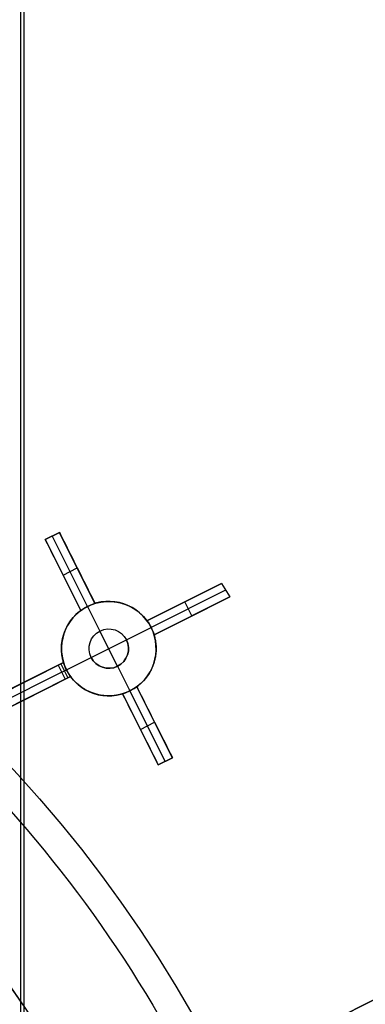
# Model space of a CAD drawing. Extents: x 16051 to 17254, y -2088 to -1046.
# Tile 58 of 62: x 16714 to 16736, y -1663 to -1601. Entities that reach past the tile are written whole.
import ezdxf

# ---------------------------------------------------------------- set-up
doc = ezdxf.new("R2010")
doc.units = 0
doc.layers.get('0').update_dxf_attribs({"linetype": 'CONTINUOUS'})
doc.layers.add('COLOR', color=7, linetype='CONTINUOUS')
doc.layers.add('LUZ', color=7, linetype='CONTINUOUS')

msp = doc.modelspace()

# ---------------------------------------------------------------- linework, layer by layer
for p, q in [((16713.987, -1049.626, 79.482), (16713.987, -1675.616, 79.482)), ((16714.212, -1675.616, 78.507), (16714.212, -1049.626, 78.507))]:
    msp.add_line(p, q)
for centre, end in [((16652.004, -1705.268, 89.375), 210), ((16652.004, -1705.268, 68.687), 71.5923)]:
    msp.add_arc(centre, 73.242, 30, end)
at = {"layer": 'COLOR'}
for p, q in [((16715.552, -1633.711, 11.448), (16716.446, -1633.263, 11.052)), ((16716.446, -1633.263, 10.7), (16715.552, -1633.711, 10.7)), ((16715.552, -1633.711, 11.074), (16716.396, -1633.288, 11.074)), ((16715.552, -1633.711, 10.7), (16715.552, -1633.711, 11.448)), ((16715.552, -1633.711, 10.7), (16717.811, -1638.219, 5.658)), ((16715.999, -1633.487, 10.7), (16715.999, -1633.487, 11.25)), ((16718.239, -1637.957, 5.7), (16715.999, -1633.487, 10.7)), ((16716.446, -1633.263, 10.7), (16716.446, -1633.263, 11.052)), ((16718.705, -1637.771, 5.658), (16716.446, -1633.263, 10.7)), ((16718.705, -1637.771, 8.725), (16717.331, -1635.029, 8.725)), ((16716.346, -1635.296, 8.927), (16717.811, -1638.219, 8.927)), ((16716.681, -1635.965, 8.179), (16717.575, -1635.517, 8.179)), ((16717.575, -1635.517, 8.179), (16717.575, -1635.517, 11.435)), ((16716.681, -1635.965, 8.179), (16716.681, -1635.965, 11.835)), ((16722.004, -1638.867, 11.115), (16726.736, -1636.495, 8.951)), ((16726.736, -1636.495, 8.951), (16722.004, -1638.867, 3.658)), ((16726.996, -1636.924, 8.992), (16722.265, -1639.295, 3.7)), ((16726.736, -1636.495, 8.951), (16727.257, -1637.353, 9.033)), ((16722.004, -1638.867, 7.386), (16725.337, -1637.196, 7.386)), ((16727.257, -1637.353, 9.033), (16722.452, -1639.761, 11.236)), ((16722.452, -1639.761, 3.658), (16727.257, -1637.353, 9.033)), ((16718.239, -1637.957, 5.7), (16718.239, -1637.957, -7.3)), ((16718.239, -1637.957, -7.3), (16719.023, -1639.522, -7.3)), ((16718.705, -1637.771, 5.658), (16718.705, -1637.771, 11.792)), ((16722.452, -1639.761, 7.447), (16725.839, -1638.063, 7.447)), ((16724.37, -1637.681, 6.304), (16724.37, -1637.681, 10.034)), ((16724.854, -1638.557, 6.345), (16724.406, -1637.663, 6.345)), ((16717.811, -1638.219, 12.196), (16717.811, -1638.219, 5.658)), ((16724.854, -1638.557, 10.136), (16724.854, -1638.557, 6.345)), ((16720.701, -1640.079, -7.3), (16722.265, -1639.295, -7.3)), ((16722.004, -1638.867, 11.115), (16722.004, -1638.867, 3.658)), ((16722.265, -1639.295, 3.7), (16722.265, -1639.295, -7.3)), ((16719.023, -1639.522, -1.3), (16719.023, -1639.522, -7.3)), ((16720.143, -1641.757, -1.3), (16719.023, -1639.522, -1.3)), ((16722.452, -1639.761, 3.658), (16722.452, -1639.761, 11.236)), ((16718.466, -1641.199, -1.3), (16720.701, -1640.079, -1.3)), ((16720.701, -1640.079, -7.3), (16720.701, -1640.079, -1.3)), ((16716.901, -1641.983, -7.3), (16718.466, -1641.199, -7.3)), ((16718.466, -1641.199, -1.3), (16718.466, -1641.199, -7.3)), ((16708.631, -1645.569, 17.167), (16716.715, -1641.518, 13.521)), ((16716.373, -1641.689, 0.7), (16708.631, -1645.569, 15.7)), ((16716.715, -1641.518, 8.934), (16712.123, -1643.818, 8.934)), ((16716.715, -1641.518, 0.7), (16716.373, -1641.689, 0.7)), ((16716.373, -1641.689, 0.7), (16716.821, -1642.583, 0.7)), ((16716.544, -1641.603, 0.7), (16716.992, -1642.497, 0.7)), ((16716.715, -1641.518, 0.7), (16716.715, -1641.518, 13.521)), ((16720.143, -1641.757, -1.3), (16720.143, -1641.757, -7.3)), ((16720.143, -1641.757, -7.3), (16720.927, -1643.321, -7.3)), ((16716.597, -1642.136, 0.7), (16708.855, -1646.016, 15.7)), ((16717.163, -1642.412, 13.65), (16709.079, -1646.463, 17.31)), ((16712.535, -1644.731, 9.005), (16717.163, -1642.412, 9.005)), ((16716.597, -1642.136, 0.7), (16716.901, -1641.983, 0.7)), ((16716.821, -1642.583, 0.7), (16717.163, -1642.412, 0.7)), ((16716.901, -1641.983, -7.3), (16716.901, -1641.983, 0.7)), ((16717.163, -1642.412, 13.65), (16717.163, -1642.412, 0.7)), ((16709.079, -1646.463, 15.7), (16716.821, -1642.583, 0.7)), ((16721.355, -1643.06, 5.658), (16721.355, -1643.06, 12.53)), ((16723.614, -1647.567, 10.7), (16721.355, -1643.06, 5.658)), ((16723.009, -1646.36, 9.35), (16721.355, -1643.06, 9.35)), ((16720.461, -1643.508, 5.658), (16720.461, -1643.508, 12.941)), ((16720.461, -1643.508, 5.658), (16722.72, -1648.015, 10.7)), ((16720.461, -1643.508, 9.558), (16722.209, -1646.994, 9.558)), ((16720.927, -1643.321, 5.7), (16720.927, -1643.321, -7.3)), ((16723.167, -1647.791, 10.7), (16720.927, -1643.321, 5.7)), ((16721.591, -1645.762, 8.179), (16722.485, -1645.313, 8.179)), ((16722.485, -1645.313, 8.179), (16722.485, -1645.313, 12.799)), ((16721.591, -1645.762, 8.179), (16721.591, -1645.762, 13.213)), ((16723.614, -1647.567, 13.041), (16722.72, -1648.015, 13.457)), ((16723.614, -1647.567, 10.7), (16722.72, -1648.015, 10.7)), ((16722.72, -1648.015, 12.079), (16723.614, -1647.567, 12.079)), ((16722.72, -1648.015, 10.7), (16722.72, -1648.015, 13.457)), ((16723.167, -1647.791, 13.249), (16723.167, -1647.791, 10.7)), ((16723.614, -1647.567, 13.041), (16723.614, -1647.567, 10.7))]:
    msp.add_line(p, q, dxfattribs=at)
for points in [[(16718.705, -1637.771, 11.792), (16718.758, -1637.755, 11.771), (16718.812, -1637.74, 11.751), (16718.866, -1637.726, 11.73), (16718.921, -1637.713, 11.71), (16718.975, -1637.701, 11.69), (16719.03, -1637.69, 11.67), (16719.085, -1637.681, 11.651), (16719.14, -1637.672, 11.632), (16719.195, -1637.664, 11.613), (16719.251, -1637.657, 11.594), (16719.307, -1637.652, 11.576), (16719.363, -1637.647, 11.557), (16719.419, -1637.644, 11.539), (16719.475, -1637.641, 11.522), (16719.532, -1637.64, 11.504), (16719.589, -1637.639, 11.487), (16719.646, -1637.64, 11.47), (16719.703, -1637.642, 11.453), (16719.76, -1637.644, 11.437), (16719.818, -1637.648, 11.421), (16719.875, -1637.653, 11.405), (16719.932, -1637.66, 11.39), (16719.989, -1637.667, 11.375), (16720.045, -1637.675, 11.36), (16720.102, -1637.684, 11.346), (16720.158, -1637.695, 11.332), (16720.214, -1637.706, 11.318), (16720.27, -1637.719, 11.305), (16720.326, -1637.733, 11.292), (16720.382, -1637.748, 11.28), (16720.438, -1637.763, 11.268), (16720.493, -1637.781, 11.256), (16720.548, -1637.799, 11.245), (16720.603, -1637.818, 11.234), (16720.658, -1637.839, 11.223), (16720.713, -1637.86, 11.213), (16720.767, -1637.883, 11.203), (16720.821, -1637.907, 11.194), (16720.875, -1637.931, 11.185), (16720.927, -1637.957, 11.176), (16720.98, -1637.984, 11.169), (16721.031, -1638.012, 11.161), (16721.082, -1638.041, 11.154), (16721.133, -1638.07, 11.147), (16721.183, -1638.101, 11.141), (16721.232, -1638.133, 11.136), (16721.281, -1638.166, 11.13), (16721.329, -1638.2, 11.126), (16721.377, -1638.234, 11.121), (16721.424, -1638.27, 11.118), (16721.47, -1638.307, 11.114), (16721.516, -1638.345, 11.111), (16721.561, -1638.384, 11.109), (16721.606, -1638.424, 11.107), (16721.65, -1638.464, 11.106), (16721.692, -1638.506, 11.105), (16721.734, -1638.548, 11.104), (16721.776, -1638.591, 11.104), (16721.816, -1638.635, 11.105), (16721.855, -1638.68, 11.106), (16721.894, -1638.726, 11.107), (16721.931, -1638.772, 11.109), (16721.968, -1638.819, 11.112), (16722.004, -1638.867, 11.115)], [(16716.715, -1641.518, 13.521), (16716.697, -1641.459, 13.509), (16716.681, -1641.401, 13.496), (16716.667, -1641.342, 13.483), (16716.653, -1641.284, 13.47), (16716.641, -1641.225, 13.456), (16716.63, -1641.166, 13.442), (16716.62, -1641.108, 13.427), (16716.611, -1641.049, 13.412), (16716.603, -1640.99, 13.396), (16716.597, -1640.931, 13.381), (16716.592, -1640.872, 13.365), (16716.588, -1640.813, 13.348), (16716.585, -1640.754, 13.331), (16716.584, -1640.695, 13.314), (16716.583, -1640.636, 13.296), (16716.584, -1640.577, 13.278), (16716.586, -1640.518, 13.26), (16716.588, -1640.459, 13.241), (16716.593, -1640.4, 13.222), (16716.598, -1640.342, 13.203), (16716.604, -1640.284, 13.183), (16716.612, -1640.226, 13.164), (16716.62, -1640.169, 13.144), (16716.63, -1640.111, 13.124), (16716.641, -1640.055, 13.103), (16716.652, -1639.998, 13.082), (16716.665, -1639.942, 13.061), (16716.679, -1639.885, 13.04), (16716.694, -1639.83, 13.019), (16716.71, -1639.774, 12.997), (16716.728, -1639.719, 12.975), (16716.746, -1639.665, 12.953), (16716.765, -1639.61, 12.931), (16716.785, -1639.556, 12.909), (16716.807, -1639.503, 12.886), (16716.829, -1639.45, 12.863), (16716.852, -1639.398, 12.841), (16716.876, -1639.346, 12.818), (16716.901, -1639.295, 12.794), (16716.927, -1639.244, 12.771), (16716.954, -1639.194, 12.748), (16716.982, -1639.144, 12.725), (16717.011, -1639.095, 12.701), (16717.041, -1639.046, 12.677), (16717.071, -1638.998, 12.654), (16717.103, -1638.951, 12.63), (16717.135, -1638.905, 12.606), (16717.169, -1638.859, 12.582), (16717.203, -1638.813, 12.558), (16717.238, -1638.769, 12.534), (16717.31, -1638.681, 12.486), (16717.386, -1638.597, 12.438), (16717.465, -1638.515, 12.389), (16717.547, -1638.436, 12.341), (16717.589, -1638.398, 12.316), (16717.632, -1638.361, 12.292), (16717.675, -1638.324, 12.268), (16717.72, -1638.288, 12.244), (16717.765, -1638.253, 12.22), (16717.811, -1638.219, 12.196)], [(16722.452, -1639.761, 11.236), (16722.469, -1639.819, 11.248), (16722.485, -1639.878, 11.26), (16722.5, -1639.936, 11.272), (16722.513, -1639.995, 11.285), (16722.526, -1640.053, 11.298), (16722.537, -1640.112, 11.312), (16722.547, -1640.171, 11.326), (16722.555, -1640.23, 11.34), (16722.563, -1640.288, 11.354), (16722.569, -1640.347, 11.369), (16722.574, -1640.406, 11.385), (16722.578, -1640.465, 11.401), (16722.581, -1640.524, 11.417), (16722.583, -1640.584, 11.433), (16722.583, -1640.643, 11.45), (16722.582, -1640.702, 11.467), (16722.581, -1640.761, 11.485), (16722.578, -1640.82, 11.503), (16722.574, -1640.879, 11.521), (16722.568, -1640.937, 11.539), (16722.562, -1640.995, 11.558), (16722.555, -1641.053, 11.577), (16722.546, -1641.111, 11.596), (16722.536, -1641.168, 11.616), (16722.525, -1641.225, 11.636), (16722.514, -1641.282, 11.656), (16722.501, -1641.338, 11.676), (16722.487, -1641.394, 11.696), (16722.471, -1641.45, 11.717), (16722.455, -1641.506, 11.738), (16722.438, -1641.561, 11.759), (16722.42, -1641.616, 11.781), (16722.4, -1641.67, 11.802), (16722.38, -1641.724, 11.824), (16722.359, -1641.777, 11.846), (16722.337, -1641.83, 11.868), (16722.313, -1641.883, 11.891), (16722.289, -1641.934, 11.913), (16722.264, -1641.986, 11.936), (16722.238, -1642.037, 11.959), (16722.211, -1642.087, 11.981), (16722.183, -1642.136, 12.004), (16722.154, -1642.185, 12.028), (16722.124, -1642.234, 12.051), (16722.094, -1642.282, 12.074), (16722.062, -1642.329, 12.098), (16722.03, -1642.376, 12.121), (16721.996, -1642.421, 12.145), (16721.962, -1642.467, 12.168), (16721.927, -1642.511, 12.192), (16721.855, -1642.599, 12.24), (16721.779, -1642.683, 12.288), (16721.701, -1642.764, 12.336), (16721.619, -1642.843, 12.385), (16721.534, -1642.918, 12.433), (16721.446, -1642.991, 12.481), (16721.401, -1643.026, 12.506), (16721.355, -1643.06, 12.53)], [(16720.461, -1643.508, 12.941), (16720.354, -1643.538, 12.983), (16720.3, -1643.552, 13.005), (16720.246, -1643.565, 13.025), (16720.191, -1643.577, 13.046), (16720.137, -1643.588, 13.066), (16720.082, -1643.598, 13.086), (16720.027, -1643.606, 13.106), (16719.972, -1643.614, 13.126), (16719.916, -1643.621, 13.145), (16719.861, -1643.626, 13.165), (16719.805, -1643.631, 13.184), (16719.749, -1643.635, 13.202), (16719.692, -1643.637, 13.221), (16719.636, -1643.639, 13.239), (16719.579, -1643.639, 13.257), (16719.522, -1643.639, 13.275), (16719.465, -1643.637, 13.292), (16719.408, -1643.634, 13.309), (16719.351, -1643.63, 13.326), (16719.294, -1643.625, 13.343), (16719.237, -1643.619, 13.359), (16719.18, -1643.612, 13.375), (16719.123, -1643.604, 13.39), (16719.067, -1643.594, 13.405), (16719.01, -1643.584, 13.42), (16718.954, -1643.573, 13.434), (16718.898, -1643.56, 13.448), (16718.842, -1643.546, 13.462), (16718.787, -1643.532, 13.475), (16718.731, -1643.516, 13.487), (16718.676, -1643.499, 13.5), (16718.621, -1643.481, 13.512), (16718.565, -1643.461, 13.524), (16718.51, -1643.441, 13.535), (16718.456, -1643.419, 13.546), (16718.401, -1643.397, 13.556), (16718.347, -1643.373, 13.566), (16718.294, -1643.348, 13.575), (16718.241, -1643.322, 13.584), (16718.189, -1643.296, 13.593), (16718.137, -1643.268, 13.601), (16718.086, -1643.239, 13.608), (16718.035, -1643.209, 13.615), (16717.985, -1643.178, 13.622), (16717.936, -1643.147, 13.628), (16717.887, -1643.114, 13.633), (16717.839, -1643.08, 13.638), (16717.791, -1643.045, 13.643), (16717.744, -1643.009, 13.647), (16717.697, -1642.972, 13.651), (16717.651, -1642.934, 13.654), (16717.606, -1642.895, 13.656), (16717.561, -1642.856, 13.658), (16717.518, -1642.815, 13.66), (16717.475, -1642.773, 13.661), (16717.432, -1642.731, 13.662), (16717.391, -1642.688, 13.661), (16717.351, -1642.644, 13.661), (16717.311, -1642.599, 13.66), (16717.273, -1642.553, 13.658), (16717.235, -1642.507, 13.656), (16717.198, -1642.46, 13.653), (16717.163, -1642.412, 13.65)]]:
    msp.add_polyline3d(points, dxfattribs=at)
at = {"layer": 'COLOR', "extrusion": (0, 0, -1)}
for centre, radius, start, end in [((-16652.004, -1705.268, 10.541), 152.392, 333.38158, 153.38158), ((-16652.004, -1705.268, -18.688), 83.816, 333.38158, 153.38158), ((-16652.004, -1705.268, -22.446), 75, 63.38158, 153.38158), ((-16652.004, -1705.268, -33.399), 73, 63.38158, 243.38158), ((-16652.004, -1705.268, -43.5), 75, 63.38158, 243.38158), ((-16652.004, -1705.268, -32.973), 75, 63.38158, 243.38158), ((-16652.004, -1705.268, -43.5), 73, 63.38158, 243.38158), ((-16652.004, -1705.268, -43.5), 73, 63.38158, 243.38158), ((-16652.004, -1705.268, 10.541), 152.392, 153.38158, 333.38158), ((-16719.583, -1640.639, -3.11), 3, 342.97565, 153.38158), ((-16719.583, -1640.639, -3.182), 3, 153.38158, 323.78751), ((-16719.583, -1640.639, 1.3), 1.25, 333.38158, 153.38158), ((-16719.583, -1640.639, 7.3), 1.25, 333.38158, 153.38158), ((-16719.583, -1640.639, 4.3), 1.25, 333.38158, 153.38158), ((-16719.583, -1640.639, 1.3), 1.25, 153.38158, 333.38158), ((-16719.583, -1640.639, 4.3), 1.25, 153.38158, 333.38158), ((-16719.583, -1640.639, -0.7), 3, 333.38158, 342.97565), ((-16719.583, -1640.639, -0.7), 3, 323.78751, 333.38158), ((-16652.004, -1705.268, -17.309), 81.95, 134.14506, 153.38158)]:
    msp.add_arc(centre, radius, start, end, dxfattribs=at)
at = {"layer": 'COLOR'}
for centre, radius, start, end in [((16652.004, -1705.268, -35.8), 153, 26.61842, 206.61842), ((16652.004, -1705.268, -11.461), 153, 26.61842, 206.61842), ((16652.004, -1705.268, -23.63), 153, 26.61842, 206.61842), ((16652.004, -1705.268, -10.909), 152.834, 26.61842, 206.61842), ((16652.004, -1705.268, -35.8), 150, 26.61842, 206.61842), ((16652.004, -1705.268, -30.6), 149, 357.48366, 55.75318), ((16652.004, -1705.268, -11.461), 153, 206.61842, 26.61842), ((16652.004, -1705.268, -35.8), 153, 206.61842, 26.61842), ((16652.004, -1705.268, -23.63), 153, 206.61842, 26.61842), ((16652.004, -1705.268, -10.909), 152.834, 206.61842, 26.61842), ((16652.004, -1705.268, 23.298), 73, 28.21016, 70.02156), ((16652.004, -1705.268, -35.8), 150, 206.61842, 26.61842), ((16719.583, -1640.639, -7.3), 3, 26.61842, 206.61842), ((16719.583, -1640.639, -7.3), 3, 206.61842, 26.61842), ((16719.583, -1640.639, -7.3), 1.25, 206.61842, 26.61842)]:
    msp.add_arc(centre, radius, start, end, dxfattribs=at)
at = {"layer": 'COLOR', "extrusion": (-0.89401, -0.448047, 7.132e-08)}
msp.add_arc((8990.757, -246.788, -14211.896), 261.45, 97.87351, 98.99053, dxfattribs=at)
at = {"layer": 'COLOR', "extrusion": (0.89401, 0.448047, -1.3488e-07)}
msp.add_arc((-8990.638, -248.939, 14212.896), 263.165, 81.09465, 82.20415, dxfattribs=at)
at = {"layer": 'COLOR', "extrusion": (-0.316817, 0.632161, -0.707107)}
msp.add_arc((-14212.396, -6330.176, -6336.101), 2.136, 76.46346, 103.53654, dxfattribs=at)
at = {"layer": 'COLOR', "extrusion": (0.632161, 0.316817, -0.707107)}
for centre, start, end in [((-8957.901, 10052.272, 10049.186), 76.49856, 89.96491), ((-8957.899, 10052.272, 10049.186), 90.03509, 103.50144)]:
    msp.add_arc(centre, 2.147, start, end, dxfattribs=at)
at = {"layer": 'COLOR', "extrusion": (0.316817, -0.632161, -0.707107)}
msp.add_arc((14212.396, 6338.207, 6332.283), 2.136, 76.46346, 103.53654, dxfattribs=at)
at = {"layer": 'COLOR', "extrusion": (0.89401, 0.448047, -1.61621e-09)}
msp.add_arc((-8986.959, -219.76, 14212.896), 233.751, 83.58891, 84.83113, dxfattribs=at)
at = {"layer": 'COLOR', "extrusion": (-0.89401, -0.448047, -1.16298e-07)}
msp.add_arc((8986.994, -217.253, -14211.895), 231.671, 95.22416, 96.47767, dxfattribs=at)
at = {"layer": 'LUZ'}
for p, q in [((16518.111, -1772.446, -31.05), (16785.896, -1638.09, -31.05)), ((16785.896, -1638.09, -32.55), (16518.111, -1772.446, -32.55))]:
    msp.add_line(p, q, dxfattribs=at)

doc.saveas('drawing.dxf')
